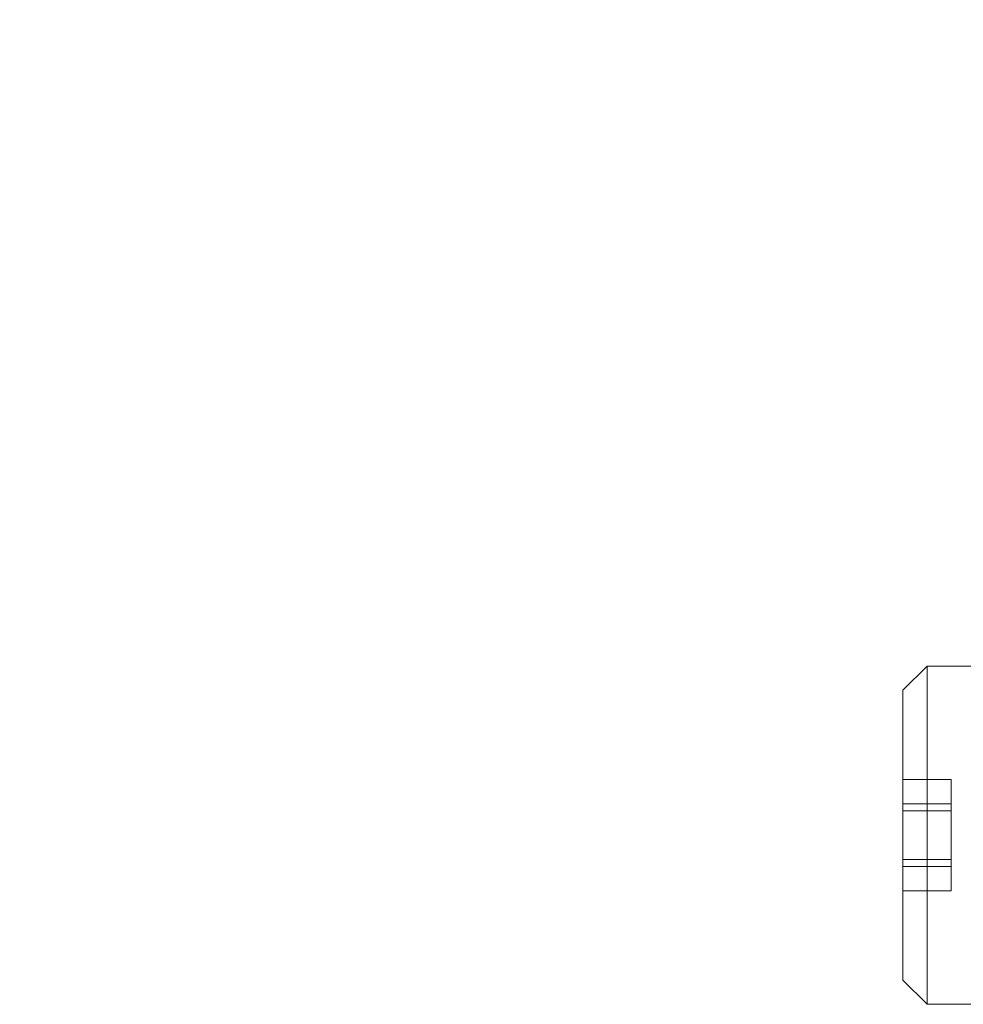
# Model space of a CAD drawing. Header units: millimetres. Extents: x 0 to 658, y -2 to 210.
# Tile 3 of 256: x 82.67 to 86.57, y 63.82 to 67.89. Entities that reach past the tile are written whole.
import ezdxf

# ---------------------------------------------------------------- set-up
doc = ezdxf.new("R2010")
doc.units = ezdxf.units.MM
doc.layers.add('图框', color=7, linetype='Continuous')
doc.styles.add('SLDTEXTSTYLE1', font='TXT', dxfattribs={"width": 0.7, "bigfont": 'bigfont'})

msp = doc.modelspace()

# ---------------------------------------------------------------- linework, layer by layer
at = {"color": 7, "linetype": 'Continuous', "lineweight": 15}
for p, q in [((86.4185, 65.2157), (86.3185, 65.1157)), ((86.6185, 65.2157), (86.4185, 65.2157)), ((86.4185, 65.2157), (86.4185, 63.8159)), ((86.3185, 63.9157), (86.3185, 65.1156)), ((86.3185, 64.6454), (86.3185, 64.746)), ((86.3185, 64.746), (86.3185, 64.6162)), ((86.5185, 64.746), (86.3185, 64.746)), ((86.5185, 64.746), (86.5185, 64.6162)), ((86.5185, 64.6454), (86.5185, 64.746)), ((86.3185, 64.4151), (86.3185, 64.6454)), ((86.5185, 64.6454), (86.3185, 64.6454)), ((86.5185, 64.4151), (86.5185, 64.6454)), ((86.3185, 64.6162), (86.3185, 64.3859)), ((86.5185, 64.6162), (86.3185, 64.6162)), ((86.5185, 64.6162), (86.5185, 64.3859)), ((86.3185, 64.2853), (86.3185, 64.4151)), ((86.5185, 64.4151), (86.3185, 64.4151)), ((86.3185, 64.3859), (86.3185, 64.2853)), ((86.5185, 64.3859), (86.3185, 64.3859)), ((86.5185, 64.2853), (86.5185, 64.4151)), ((86.5185, 64.3859), (86.5185, 64.2853)), ((86.5185, 64.2853), (86.3185, 64.2853)), ((86.3185, 63.9157), (86.4185, 63.8157)), ((86.4185, 63.8157), (86.6185, 63.8157))]:
    msp.add_line(p, q, dxfattribs=at)

# ---------------------------------------------------------------- texts
at = {"layer": '图框', "insert": (2.4961, 70.4725), "char_height": 3.5, "attachment_point": 1, "style": 'SLDTEXTSTYLE1'}
msp.add_mtext('\\M+18ED8(\\M+192CA)\\M+19770\\M+18C8F\\M+1936F记', dxfattribs=at)

doc.saveas('drawing.dxf')
